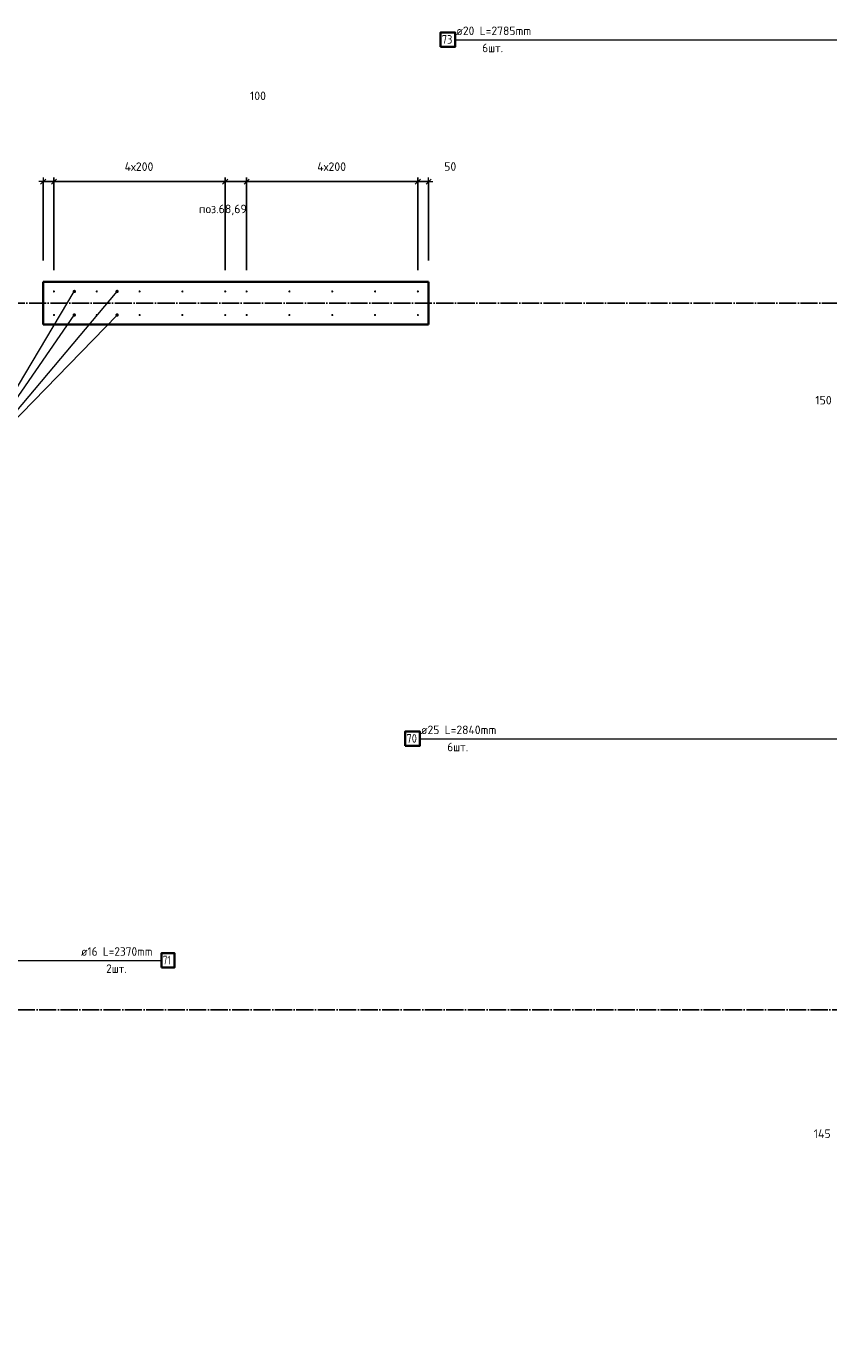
# Model space of a CAD drawing. Header units: millimetres. Extents: x -1001 to 124100, y -72947 to 40304.
# Tile 55 of 104: x 88541 to 92289, y -49768 to -43607. Entities that reach past the tile are written whole.
import ezdxf

# ---------------------------------------------------------------- set-up
doc = ezdxf.new("R2010")
doc.units = ezdxf.units.MM
doc.header["$PDMODE"] = 65
doc.linetypes.add('______11', pattern=[100, 80, -10, 0, -10])
doc.linetypes.add('______5', pattern=[220, 160, -20, 20, -20])
for name, color, linetype, lineweight in [('Standard', 7, 'Continuous', 25), ('Арм.стержн. Выпуски', 180, 'Continuous', 35), ('Размерная линия_ общее_1', 7, 'Continuous', 13)]:
    doc.layers.add(name, color=color, linetype=linetype, lineweight=lineweight)
doc.layers.add('Осевая линия_ общее', color=7, linetype='______5', lineweight=13, true_color=0xa0a0a0)
doc.styles.add('ISOCPEUR', font='ISOCPEUR')
doc.dimstyles.new('DIMSTYLE_11', dxfattribs={"dimtxt": 40, "dimasz": 40, "dimexe": 0, "dimexo": 0, "dimgap": 20, "dimtad": 2, "dimdec": 0, "dimrnd": 5, "dimzin": 12, "dimdsep": 46, "dimtxsty": 'ISOCPEUR', "dimblk1": 'ALL_ML_STRICH', "dimblk2": 'ALL_ML_STRICH', "dimsah": 1, "dimcen": 0, "dimclrd": 7, "dimclre": 256, "dimclrt": 7, "dimadec": 0, "dimazin": 0, "dimtfac": 1, "dimtdec": 0, "dimtix": 1, "dimtmove": 2, "dimatfit": 3, "dimfxl": 0, "dimtvp": 1.2, "dimtzin": 0, "dimlwd": 0, "dimlwe": -3, "dimarcsym": 0})
doc.dimstyles.new('DIMSTYLE_9', dxfattribs={"dimtxt": 40, "dimasz": 40, "dimexe": 0, "dimexo": 0, "dimgap": 20, "dimtad": 2, "dimdec": 0, "dimrnd": 5, "dimzin": 12, "dimdsep": 46, "dimtxsty": 'ISOCPEUR', "dimblk1": 'ALL_ML_STRICH', "dimblk2": 'ALL_ML_STRICH', "dimsah": 1, "dimcen": 0, "dimclrd": 7, "dimclre": 256, "dimclrt": 7, "dimadec": 0, "dimazin": 0, "dimtfac": 1, "dimtdec": 0, "dimtix": 1, "dimtmove": 2, "dimatfit": 3, "dimfxl": 0, "dimtzin": 0, "dimlwd": 0, "dimlwe": -3, "dimarcsym": 0})

# ---------------------------------------------------------------- blocks, each defined once
blk = doc.blocks.new('ALL_ML_STRICH')
at = {"color": 0, "linetype": 'ByBlock', "lineweight": -2}
for p, q in [((-1, 0), (0.5, 0)), ((-0.3, -0.3), (0.3, 0.3)), ((0, -0.5), (0, 0.5))]:
    blk.add_line(p, q, dxfattribs=at)
blk = doc.blocks.new('*D74')
at = {"layer": 'DEFPOINTS', "color": 7, "linetype": 'Continuous', "lineweight": 13, "transparency": 33554687}
for p in [(92650, -45000), (92800, -45156.9), (92650, -45422.2)]:
    blk.add_point(p, dxfattribs=at)
at = {"layer": 'Размерная линия_ общее_1', "color": 253, "linetype": 'Continuous', "lineweight": -2, "true_color": 0xa0a0a0, "transparency": 33554687}
for p, q in [((92650, -45100), (92650, -45422.2)), ((92800, -45256.9), (92800, -45422.2))]:
    blk.add_line(p, q, dxfattribs=at)
at = {"layer": 'Размерная линия_ общее_1', "color": 7, "linetype": 'Continuous', "lineweight": -2, "transparency": 33554687}
blk.add_line((92650, -45422.2), (92800, -45422.2), dxfattribs=at)
at = {"layer": 'Размерная линия_ общее_1', "color": 7, "linetype": 'Continuous', "lineweight": 13, "transparency": 33554687, "xscale": 40, "yscale": 40, "zscale": 40, "rotation": 180}
blk.add_blockref('ALL_ML_STRICH', (92650, -45422.2), dxfattribs=at)
at = {"layer": 'Размерная линия_ общее_1', "color": 7, "linetype": 'Continuous', "lineweight": 13, "transparency": 33554687, "xscale": 40, "yscale": 40, "zscale": 40}
blk.add_blockref('ALL_ML_STRICH', (92800, -45422.2), dxfattribs=at)
at = {"layer": 'Размерная линия_ общее_1', "color": 7, "linetype": 'Continuous', "lineweight": 13, "transparency": 33554687, "insert": (92264.7, -45352.6), "char_height": 40, "width": 120, "attachment_point": 5, "style": 'ISOCPEUR'}
blk.add_mtext('\\A1;{150}', dxfattribs=at)
blk = doc.blocks.new('*D128')
at = {"layer": 'DEFPOINTS', "color": 7, "linetype": 'Continuous', "lineweight": 13, "transparency": 33554687}
for p in [(92650, -48300), (92795, -48558.8), (92650, -48848.3)]:
    blk.add_point(p, dxfattribs=at)
at = {"layer": 'Размерная линия_ общее_1', "color": 253, "linetype": 'Continuous', "lineweight": -2, "true_color": 0xa0a0a0, "transparency": 33554687}
for p, q in [((92650, -48400), (92650, -48848.3)), ((92795, -48658.8), (92795, -48848.3))]:
    blk.add_line(p, q, dxfattribs=at)
at = {"layer": 'Размерная линия_ общее_1', "color": 7, "linetype": 'Continuous', "lineweight": -2, "transparency": 33554687}
blk.add_line((92650, -48848.3), (92795, -48848.3), dxfattribs=at)
at = {"layer": 'Размерная линия_ общее_1', "color": 7, "linetype": 'Continuous', "lineweight": 13, "transparency": 33554687, "xscale": 40, "yscale": 40, "zscale": 40, "rotation": 180}
blk.add_blockref('ALL_ML_STRICH', (92650, -48848.3), dxfattribs=at)
at = {"layer": 'Размерная линия_ общее_1', "color": 7, "linetype": 'Continuous', "lineweight": 13, "transparency": 33554687, "xscale": 40, "yscale": 40, "zscale": 40}
blk.add_blockref('ALL_ML_STRICH', (92795, -48848.3), dxfattribs=at)
at = {"layer": 'Размерная линия_ общее_1', "color": 7, "linetype": 'Continuous', "lineweight": 13, "transparency": 33554687, "insert": (92258.5, -48778.2), "char_height": 40, "width": 120, "attachment_point": 5, "style": 'ISOCPEUR'}
blk.add_mtext('\\A1;{145}', dxfattribs=at)
blk = doc.blocks.new('*D415')
at = {"layer": 'DEFPOINTS', "color": 7, "linetype": 'Continuous', "lineweight": 13, "transparency": 33554687}
for p in [(88620, -44332.1), (88620, -44800), (88670, -44845)]:
    blk.add_point(p, dxfattribs=at)
at = {"layer": 'Размерная линия_ общее_1', "color": 253, "linetype": 'Continuous', "lineweight": -2, "true_color": 0xa0a0a0, "transparency": 33554687}
for p, q in [((88620, -44700), (88620, -44332.1)), ((88670, -44745), (88670, -44332.1))]:
    blk.add_line(p, q, dxfattribs=at)
at = {"layer": 'Размерная линия_ общее_1', "color": 7, "linetype": 'Continuous', "lineweight": -2, "transparency": 33554687}
blk.add_line((88620, -44332.1), (88670, -44332.1), dxfattribs=at)
at = {"layer": 'Размерная линия_ общее_1', "color": 7, "linetype": 'Continuous', "lineweight": 13, "transparency": 33554687, "xscale": 40, "yscale": 40, "zscale": 40, "rotation": 180}
blk.add_blockref('ALL_ML_STRICH', (88620, -44332.1), dxfattribs=at)
at = {"layer": 'Размерная линия_ общее_1', "color": 7, "linetype": 'Continuous', "lineweight": 13, "transparency": 33554687, "xscale": 40, "yscale": 40, "zscale": 40}
blk.add_blockref('ALL_ML_STRICH', (88670, -44332.1), dxfattribs=at)
at = {"layer": 'Размерная линия_ общее_1', "color": 7, "linetype": 'Continuous', "lineweight": 13, "transparency": 33554687, "insert": (88316.4, -44262.8), "char_height": 40, "width": 80, "attachment_point": 5, "style": 'ISOCPEUR'}
blk.add_mtext('\\A1;{50}', dxfattribs=at)
blk = doc.blocks.new('*D416')
at = {"layer": 'DEFPOINTS', "color": 7, "linetype": 'Continuous', "lineweight": 13, "transparency": 33554687}
for p in [(88670, -44332.1), (88670, -44845), (89470, -44845)]:
    blk.add_point(p, dxfattribs=at)
at = {"layer": 'Размерная линия_ общее_1', "color": 253, "linetype": 'Continuous', "lineweight": -2, "true_color": 0xa0a0a0, "transparency": 33554687}
for p, q in [((88670, -44745), (88670, -44332.1)), ((89470, -44745), (89470, -44332.1))]:
    blk.add_line(p, q, dxfattribs=at)
at = {"layer": 'Размерная линия_ общее_1', "color": 7, "linetype": 'Continuous', "lineweight": -2, "transparency": 33554687}
blk.add_line((88670, -44332.1), (89470, -44332.1), dxfattribs=at)
at = {"layer": 'Размерная линия_ общее_1', "color": 7, "linetype": 'Continuous', "lineweight": 13, "transparency": 33554687, "xscale": 40, "yscale": 40, "zscale": 40, "rotation": 180}
blk.add_blockref('ALL_ML_STRICH', (88670, -44332.1), dxfattribs=at)
at = {"layer": 'Размерная линия_ общее_1', "color": 7, "linetype": 'Continuous', "lineweight": 13, "transparency": 33554687, "xscale": 40, "yscale": 40, "zscale": 40}
blk.add_blockref('ALL_ML_STRICH', (89470, -44332.1), dxfattribs=at)
at = {"layer": 'Размерная линия_ общее_1', "color": 7, "linetype": 'Continuous', "lineweight": 13, "transparency": 33554687, "insert": (89000, -44242.1), "char_height": 40, "width": 2, "attachment_point": 1, "line_spacing_factor": 0.60241, "style": 'ISOCPEUR'}
blk.add_mtext('4х200', dxfattribs=at)
blk = doc.blocks.new('*D417')
at = {"layer": 'DEFPOINTS', "color": 7, "linetype": 'Continuous', "lineweight": 13, "transparency": 33554687}
for p in [(89470, -44332.1), (89470, -44845), (89570, -44845)]:
    blk.add_point(p, dxfattribs=at)
at = {"layer": 'Размерная линия_ общее_1', "color": 253, "linetype": 'Continuous', "lineweight": -2, "true_color": 0xa0a0a0, "transparency": 33554687}
for p, q in [((89470, -44745), (89470, -44332.1)), ((89570, -44745), (89570, -44332.1))]:
    blk.add_line(p, q, dxfattribs=at)
at = {"layer": 'Размерная линия_ общее_1', "color": 7, "linetype": 'Continuous', "lineweight": -2, "transparency": 33554687}
blk.add_line((89470, -44332.1), (89570, -44332.1), dxfattribs=at)
at = {"layer": 'Размерная линия_ общее_1', "color": 7, "linetype": 'Continuous', "lineweight": 13, "transparency": 33554687, "xscale": 40, "yscale": 40, "zscale": 40, "rotation": 180}
blk.add_blockref('ALL_ML_STRICH', (89470, -44332.1), dxfattribs=at)
at = {"layer": 'Размерная линия_ общее_1', "color": 7, "linetype": 'Continuous', "lineweight": 13, "transparency": 33554687, "xscale": 40, "yscale": 40, "zscale": 40}
blk.add_blockref('ALL_ML_STRICH', (89570, -44332.1), dxfattribs=at)
at = {"layer": 'Размерная линия_ общее_1', "color": 7, "linetype": 'Continuous', "lineweight": 13, "transparency": 33554687, "insert": (89623.1, -43931.5), "char_height": 40, "width": 120, "attachment_point": 5, "style": 'ISOCPEUR'}
blk.add_mtext('\\A1;{100}', dxfattribs=at)
blk = doc.blocks.new('*D418')
at = {"layer": 'DEFPOINTS', "color": 7, "linetype": 'Continuous', "lineweight": 13, "transparency": 33554687}
for p in [(89570, -44332.1), (89570, -44845), (90370, -44845)]:
    blk.add_point(p, dxfattribs=at)
at = {"layer": 'Размерная линия_ общее_1', "color": 253, "linetype": 'Continuous', "lineweight": -2, "true_color": 0xa0a0a0, "transparency": 33554687}
for p, q in [((89570, -44745), (89570, -44332.1)), ((90370, -44745), (90370, -44332.1))]:
    blk.add_line(p, q, dxfattribs=at)
at = {"layer": 'Размерная линия_ общее_1', "color": 7, "linetype": 'Continuous', "lineweight": -2, "transparency": 33554687}
blk.add_line((89570, -44332.1), (90370, -44332.1), dxfattribs=at)
at = {"layer": 'Размерная линия_ общее_1', "color": 7, "linetype": 'Continuous', "lineweight": 13, "transparency": 33554687, "xscale": 40, "yscale": 40, "zscale": 40, "rotation": 180}
blk.add_blockref('ALL_ML_STRICH', (89570, -44332.1), dxfattribs=at)
at = {"layer": 'Размерная линия_ общее_1', "color": 7, "linetype": 'Continuous', "lineweight": 13, "transparency": 33554687, "xscale": 40, "yscale": 40, "zscale": 40}
blk.add_blockref('ALL_ML_STRICH', (90370, -44332.1), dxfattribs=at)
at = {"layer": 'Размерная линия_ общее_1', "color": 7, "linetype": 'Continuous', "lineweight": 13, "transparency": 33554687, "insert": (89900, -44242.1), "char_height": 40, "width": 2, "attachment_point": 1, "line_spacing_factor": 0.60241, "style": 'ISOCPEUR'}
blk.add_mtext('4х200', dxfattribs=at)
blk = doc.blocks.new('*D419')
at = {"layer": 'DEFPOINTS', "color": 7, "linetype": 'Continuous', "lineweight": 13, "transparency": 33554687}
for p in [(90370, -44332.1), (90370, -44845), (90420, -44800)]:
    blk.add_point(p, dxfattribs=at)
at = {"layer": 'Размерная линия_ общее_1', "color": 253, "linetype": 'Continuous', "lineweight": -2, "true_color": 0xa0a0a0, "transparency": 33554687}
for p, q in [((90370, -44745), (90370, -44332.1)), ((90420, -44700), (90420, -44332.1))]:
    blk.add_line(p, q, dxfattribs=at)
at = {"layer": 'Размерная линия_ общее_1', "color": 7, "linetype": 'Continuous', "lineweight": -2, "transparency": 33554687}
blk.add_line((90370, -44332.1), (90420, -44332.1), dxfattribs=at)
at = {"layer": 'Размерная линия_ общее_1', "color": 7, "linetype": 'Continuous', "lineweight": 13, "transparency": 33554687, "xscale": 40, "yscale": 40, "zscale": 40, "rotation": 180}
blk.add_blockref('ALL_ML_STRICH', (90370, -44332.1), dxfattribs=at)
at = {"layer": 'Размерная линия_ общее_1', "color": 7, "linetype": 'Continuous', "lineweight": 13, "transparency": 33554687, "xscale": 40, "yscale": 40, "zscale": 40}
blk.add_blockref('ALL_ML_STRICH', (90420, -44332.1), dxfattribs=at)
at = {"layer": 'Размерная линия_ общее_1', "color": 7, "linetype": 'Continuous', "lineweight": 13, "transparency": 33554687, "insert": (90521, -44261.6), "char_height": 40, "width": 80, "attachment_point": 5, "style": 'ISOCPEUR'}
blk.add_mtext('\\A1;{50}', dxfattribs=at)
blk = doc.blocks.new('*D435')
at = {"layer": 'DEFPOINTS', "color": 7, "linetype": 'Continuous', "lineweight": 13, "transparency": 33554687}
for p in [(95235.6, -49659.4), (91017.4, -53077.9), (91417.2, -53477.8)]:
    blk.add_point(p, dxfattribs=at)
at = {"layer": 'Размерная линия_ общее_1', "color": 7, "linetype": 'Continuous', "lineweight": -2, "transparency": 33554687}
blk.add_line((91017.4, -53077.9), (94835.7, -49259.5), dxfattribs=at)
at = {"layer": 'Размерная линия_ общее_1', "color": 253, "linetype": 'Continuous', "lineweight": -2, "true_color": 0xa0a0a0, "transparency": 33554687}
for p, q in [((95164.9, -49588.7), (94835.7, -49259.5)), ((91346.5, -53407), (91017.4, -53077.9))]:
    blk.add_line(p, q, dxfattribs=at)
at = {"layer": 'Размерная линия_ общее_1', "color": 7, "linetype": 'Continuous', "lineweight": 13, "transparency": 33554687, "yscale": 40, "zscale": 40}
for p, xscale, rotation in [((94835.7, -49259.5), 40, 45.0000000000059), ((91017.4, -53077.9), 40.00000000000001, 225.0000000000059)]:
    blk.add_blockref('ALL_ML_STRICH', p, dxfattribs=dict(at, xscale=xscale, rotation=rotation))
at = {"layer": 'Размерная линия_ общее_1', "color": 7, "linetype": 'Continuous', "lineweight": 13, "transparency": 33554687, "insert": (92754, -51214), "char_height": 40, "width": 2, "attachment_point": 1, "rotation": 45, "line_spacing_factor": 0.60241, "style": 'ISOCPEUR'}
blk.add_mtext('27х200=5400', dxfattribs=at)

msp = doc.modelspace()

# ---------------------------------------------------------------- hatches: boundary and pattern name
at = {"layer": 'Арм.стержн. Выпуски', "linetype": 'Continuous', "lineweight": 35, "transparency": 33554687}
for color, points in [(4, [(88675, -44845), (88674.6, -44843.1), (88673.5, -44841.5), (88671.9, -44840.4), (88670, -44840), (88668.1, -44840.4), (88666.5, -44841.5), (88665.4, -44843.1), (88665, -44845), (88665.4, -44846.9), (88666.5, -44848.5), (88668.1, -44849.6), (88670, -44850), (88671.9, -44849.6), (88673.5, -44848.5), (88674.6, -44846.9)]), (7, [(88773, -44845), (88772.4, -44841.9), (88770.7, -44839.3), (88768.1, -44837.6), (88765, -44837), (88761.9, -44837.6), (88759.3, -44839.3), (88757.6, -44841.9), (88757, -44845), (88757.6, -44848.1), (88759.3, -44850.7), (88761.9, -44852.4), (88765, -44853), (88768.1, -44852.4), (88770.7, -44850.7), (88772.4, -44848.1)]), (4, [(88875, -44845), (88874.6, -44843.1), (88873.5, -44841.5), (88871.9, -44840.4), (88870, -44840), (88868.1, -44840.4), (88866.5, -44841.5), (88865.4, -44843.1), (88865, -44845), (88865.4, -44846.9), (88866.5, -44848.5), (88868.1, -44849.6), (88870, -44850), (88871.9, -44849.6), (88873.5, -44848.5), (88874.6, -44846.9)]), (7, [(88973, -44845), (88972.4, -44841.9), (88970.7, -44839.3), (88968.1, -44837.6), (88965, -44837), (88961.9, -44837.6), (88959.3, -44839.3), (88957.6, -44841.9), (88957, -44845), (88957.6, -44848.1), (88959.3, -44850.7), (88961.9, -44852.4), (88965, -44853), (88968.1, -44852.4), (88970.7, -44850.7), (88972.4, -44848.1)]), (4, [(89075, -44845), (89074.6, -44843.1), (89073.5, -44841.5), (89071.9, -44840.4), (89070, -44840), (89068.1, -44840.4), (89066.5, -44841.5), (89065.4, -44843.1), (89065, -44845), (89065.4, -44846.9), (89066.5, -44848.5), (89068.1, -44849.6), (89070, -44850), (89071.9, -44849.6), (89073.5, -44848.5), (89074.6, -44846.9)]), (4, [(89275, -44845), (89274.6, -44843.1), (89273.5, -44841.5), (89271.9, -44840.4), (89270, -44840), (89268.1, -44840.4), (89266.5, -44841.5), (89265.4, -44843.1), (89265, -44845), (89265.4, -44846.9), (89266.5, -44848.5), (89268.1, -44849.6), (89270, -44850), (89271.9, -44849.6), (89273.5, -44848.5), (89274.6, -44846.9)]), (4, [(89475, -44845), (89474.6, -44843.1), (89473.5, -44841.5), (89471.9, -44840.4), (89470, -44840), (89468.1, -44840.4), (89466.5, -44841.5), (89465.4, -44843.1), (89465, -44845), (89465.4, -44846.9), (89466.5, -44848.5), (89468.1, -44849.6), (89470, -44850), (89471.9, -44849.6), (89473.5, -44848.5), (89474.6, -44846.9)]), (4, [(89575, -44845), (89574.6, -44843.1), (89573.5, -44841.5), (89571.9, -44840.4), (89570, -44840), (89568.1, -44840.4), (89566.5, -44841.5), (89565.4, -44843.1), (89565, -44845), (89565.4, -44846.9), (89566.5, -44848.5), (89568.1, -44849.6), (89570, -44850), (89571.9, -44849.6), (89573.5, -44848.5), (89574.6, -44846.9)]), (4, [(89775, -44845), (89774.6, -44843.1), (89773.5, -44841.5), (89771.9, -44840.4), (89770, -44840), (89768.1, -44840.4), (89766.5, -44841.5), (89765.4, -44843.1), (89765, -44845), (89765.4, -44846.9), (89766.5, -44848.5), (89768.1, -44849.6), (89770, -44850), (89771.9, -44849.6), (89773.5, -44848.5), (89774.6, -44846.9)]), (4, [(89975, -44845), (89974.6, -44843.1), (89973.5, -44841.5), (89971.9, -44840.4), (89970, -44840), (89968.1, -44840.4), (89966.5, -44841.5), (89965.4, -44843.1), (89965, -44845), (89965.4, -44846.9), (89966.5, -44848.5), (89968.1, -44849.6), (89970, -44850), (89971.9, -44849.6), (89973.5, -44848.5), (89974.6, -44846.9)]), (4, [(90175, -44845), (90174.6, -44843.1), (90173.5, -44841.5), (90171.9, -44840.4), (90170, -44840), (90168.1, -44840.4), (90166.5, -44841.5), (90165.4, -44843.1), (90165, -44845), (90165.4, -44846.9), (90166.5, -44848.5), (90168.1, -44849.6), (90170, -44850), (90171.9, -44849.6), (90173.5, -44848.5), (90174.6, -44846.9)]), (4, [(90375, -44845), (90374.6, -44843.1), (90373.5, -44841.5), (90371.9, -44840.4), (90370, -44840), (90368.1, -44840.4), (90366.5, -44841.5), (90365.4, -44843.1), (90365, -44845), (90365.4, -44846.9), (90366.5, -44848.5), (90368.1, -44849.6), (90370, -44850), (90371.9, -44849.6), (90373.5, -44848.5), (90374.6, -44846.9)]), (4, [(88675, -44955), (88674.6, -44953.1), (88673.5, -44951.5), (88671.9, -44950.4), (88670, -44950), (88668.1, -44950.4), (88666.5, -44951.5), (88665.4, -44953.1), (88665, -44955), (88665.4, -44956.9), (88666.5, -44958.5), (88668.1, -44959.6), (88670, -44960), (88671.9, -44959.6), (88673.5, -44958.5), (88674.6, -44956.9)]), (7, [(88773, -44955), (88772.4, -44951.9), (88770.7, -44949.3), (88768.1, -44947.6), (88765, -44947), (88761.9, -44947.6), (88759.3, -44949.3), (88757.6, -44951.9), (88757, -44955), (88757.6, -44958.1), (88759.3, -44960.7), (88761.9, -44962.4), (88765, -44963), (88768.1, -44962.4), (88770.7, -44960.7), (88772.4, -44958.1)]), (4, [(88875, -44955), (88874.6, -44953.1), (88873.5, -44951.5), (88871.9, -44950.4), (88870, -44950), (88868.1, -44950.4), (88866.5, -44951.5), (88865.4, -44953.1), (88865, -44955), (88865.4, -44956.9), (88866.5, -44958.5), (88868.1, -44959.6), (88870, -44960), (88871.9, -44959.6), (88873.5, -44958.5), (88874.6, -44956.9)]), (7, [(88973, -44955), (88972.4, -44951.9), (88970.7, -44949.3), (88968.1, -44947.6), (88965, -44947), (88961.9, -44947.6), (88959.3, -44949.3), (88957.6, -44951.9), (88957, -44955), (88957.6, -44958.1), (88959.3, -44960.7), (88961.9, -44962.4), (88965, -44963), (88968.1, -44962.4), (88970.7, -44960.7), (88972.4, -44958.1)]), (4, [(89075, -44955), (89074.6, -44953.1), (89073.5, -44951.5), (89071.9, -44950.4), (89070, -44950), (89068.1, -44950.4), (89066.5, -44951.5), (89065.4, -44953.1), (89065, -44955), (89065.4, -44956.9), (89066.5, -44958.5), (89068.1, -44959.6), (89070, -44960), (89071.9, -44959.6), (89073.5, -44958.5), (89074.6, -44956.9)]), (4, [(89275, -44955), (89274.6, -44953.1), (89273.5, -44951.5), (89271.9, -44950.4), (89270, -44950), (89268.1, -44950.4), (89266.5, -44951.5), (89265.4, -44953.1), (89265, -44955), (89265.4, -44956.9), (89266.5, -44958.5), (89268.1, -44959.6), (89270, -44960), (89271.9, -44959.6), (89273.5, -44958.5), (89274.6, -44956.9)]), (4, [(89475, -44955), (89474.6, -44953.1), (89473.5, -44951.5), (89471.9, -44950.4), (89470, -44950), (89468.1, -44950.4), (89466.5, -44951.5), (89465.4, -44953.1), (89465, -44955), (89465.4, -44956.9), (89466.5, -44958.5), (89468.1, -44959.6), (89470, -44960), (89471.9, -44959.6), (89473.5, -44958.5), (89474.6, -44956.9)]), (4, [(89575, -44955), (89574.6, -44953.1), (89573.5, -44951.5), (89571.9, -44950.4), (89570, -44950), (89568.1, -44950.4), (89566.5, -44951.5), (89565.4, -44953.1), (89565, -44955), (89565.4, -44956.9), (89566.5, -44958.5), (89568.1, -44959.6), (89570, -44960), (89571.9, -44959.6), (89573.5, -44958.5), (89574.6, -44956.9)]), (4, [(89775, -44955), (89774.6, -44953.1), (89773.5, -44951.5), (89771.9, -44950.4), (89770, -44950), (89768.1, -44950.4), (89766.5, -44951.5), (89765.4, -44953.1), (89765, -44955), (89765.4, -44956.9), (89766.5, -44958.5), (89768.1, -44959.6), (89770, -44960), (89771.9, -44959.6), (89773.5, -44958.5), (89774.6, -44956.9)]), (4, [(89975, -44955), (89974.6, -44953.1), (89973.5, -44951.5), (89971.9, -44950.4), (89970, -44950), (89968.1, -44950.4), (89966.5, -44951.5), (89965.4, -44953.1), (89965, -44955), (89965.4, -44956.9), (89966.5, -44958.5), (89968.1, -44959.6), (89970, -44960), (89971.9, -44959.6), (89973.5, -44958.5), (89974.6, -44956.9)]), (4, [(90175, -44955), (90174.6, -44953.1), (90173.5, -44951.5), (90171.9, -44950.4), (90170, -44950), (90168.1, -44950.4), (90166.5, -44951.5), (90165.4, -44953.1), (90165, -44955), (90165.4, -44956.9), (90166.5, -44958.5), (90168.1, -44959.6), (90170, -44960), (90171.9, -44959.6), (90173.5, -44958.5), (90174.6, -44956.9)]), (4, [(90375, -44955), (90374.6, -44953.1), (90373.5, -44951.5), (90371.9, -44950.4), (90370, -44950), (90368.1, -44950.4), (90366.5, -44951.5), (90365.4, -44953.1), (90365, -44955), (90365.4, -44956.9), (90366.5, -44958.5), (90368.1, -44959.6), (90370, -44960), (90371.9, -44959.6), (90373.5, -44958.5), (90374.6, -44956.9)])]:
    msp.add_hatch(color=color, dxfattribs=at).paths.add_polyline_path(points)

# ---------------------------------------------------------------- linework, layer by layer
at = {"color": 7, "linetype": 'Continuous', "lineweight": 35, "transparency": 33554687}
for p, q in [((88620, -45000), (88620, -44800)), ((88620, -44800), (90420, -44800)), ((90420, -44800), (90420, -45000)), ((90420, -45000), (88620, -45000))]:
    msp.add_line(p, q, dxfattribs=at)
at = {"layer": 'Арм.стержн. Выпуски', "color": 7, "linetype": 'Continuous', "lineweight": 13, "transparency": 33554687}
for p, q in [((90544.7, -43669.2), (92484.7, -43669.2)), ((88277.7, -45661.6), (88965, -44845)), ((88277.7, -45661.6), (88765, -44845)), ((88277.7, -45661.6), (88965, -44955)), ((88277.7, -45661.6), (88765, -44955)), ((90379.6, -46933.5), (92339.6, -46933.5)), ((87272.2, -47968.6), (89172.2, -47968.6))]:
    msp.add_line(p, q, dxfattribs=at)
at = {"layer": 'Арм.стержн. Выпуски', "color": 7, "linetype": 'Continuous', "lineweight": 35, "transparency": 33554687}
for points in [[(90475.4, -43702.5), (90544.7, -43702.5), (90544.7, -43635.8), (90475.4, -43635.8), (90475.4, -43702.5)], [(90310.3, -46966.8), (90379.6, -46966.8), (90379.6, -46900.2), (90310.3, -46900.2), (90310.3, -46966.8)], [(89172.2, -48001.9), (89233.5, -48001.9), (89233.5, -47935.3), (89172.2, -47935.3), (89172.2, -48001.9)]]:
    msp.add_lwpolyline(points, dxfattribs=at)
at = {"layer": 'Осевая линия_ общее', "color": 253, "linetype": '______11', "lineweight": -3, "true_color": 0xa0a0a0, "transparency": 33554687}
for p, q in [((94940, -44900), (77142.2, -44900)), ((97790, -48200), (77142.2, -48200))]:
    msp.add_line(p, q, dxfattribs=at)

# ---------------------------------------------------------------- texts
at = {"layer": 'Standard', "color": 7, "linetype": 'Continuous', "lineweight": 13, "transparency": 33554687, "insert": (89459, -44439.6), "char_height": 40, "width": 239.298, "attachment_point": 2, "style": 'ISOCPEUR'}
msp.add_mtext('\\A1;{\\fISOCPEUR|i0|b0;\\H40.000000;\\W1.000000;\\C7;поз.68,69}\\P', dxfattribs=at)
at = {"layer": 'Арм.стержн. Выпуски', "color": 7, "linetype": 'Continuous', "lineweight": 25, "transparency": 33554687, "char_height": 40, "attachment_point": 7, "style": 'ISOCPEUR'}
for s, insert, width in [('\\W0.98;ø20 L=2785mm ', (90548.7, -43647.8), 399.392), ('\\W0.87;73', (90482, -43687.8), 73.442), ('\\W0.94;6шт. ', (90670.7, -43727.8), 154.838), ('\\W0.98;ø25 L=2840mm ', (90383.6, -46912.2), 403.405), ('\\W0.87;70', (90317, -46952.2), 73.442), ('\\W0.94;6шт. ', (90507.6, -46992.2), 154.838), ('\\W0.96;ø16 L=2370mm ', (88796.2, -47947.3), 391.004), ('\\W0.94;2шт. ', (88914.2, -48027.3), 154.838), ('\\W0.75;71', (89178.9, -47987.3), 62.971)]:
    msp.add_mtext(s, dxfattribs=dict(at, insert=insert, width=width))

# ---------------------------------------------------------------- dimensions: what is measured, and where the dimension line sits
at = {"layer": 'Размерная линия_ общее_1', "color": 7, "linetype": 'Continuous', "lineweight": 13, "transparency": 33554687}
for base, p1, p2, dimstyle, picture, middle in [((89570, -44332.1), (89470, -44745), (89570, -44745), 'DIMSTYLE_11', '*D417', (89623.1, -43931.5)), ((88670, -44332.1), (88620, -44700), (88670, -44745), 'DIMSTYLE_11', '*D415', (88316.4, -44262.8)), ((90420, -44332.1), (90370, -44745), (90420, -44700), 'DIMSTYLE_11', '*D419', (90521, -44261.6)), ((92800, -45422.2), (92650, -45100), (92800, -45256.9), 'DIMSTYLE_9', '*D74', (92264.7, -45352.6)), ((92795, -48848.3), (92650, -48400), (92795, -48658.8), 'DIMSTYLE_9', '*D128', (92258.5, -48778.2))]:
    dim = msp.add_linear_dim(base=base, p1=p1, p2=p2, dimstyle=dimstyle, override={"dimpost": '<>', "dimclrd": 7, "dimclre": 253, "dimclrt": 7, "dimlwd": 0, "dimlwe": 65533}, dxfattribs=at)
    dim.commit()
    dim.dimension.update_dxf_attribs({"geometry": picture, "text_midpoint": middle, "dimtype": 160})
for base, p1, p2, picture, middle in [((89470, -44332.1), (88670, -44745), (89470, -44745), '*D416', (89070, -44312.1)), ((90370, -44332.1), (89570, -44745), (90370, -44745), '*D418', (89970, -44312.1))]:
    dim = msp.add_linear_dim(base=base, p1=p1, p2=p2, text='4х200', dimstyle='DIMSTYLE_9', override={"dimpost": '<>', "dimclrd": 7, "dimclre": 253, "dimclrt": 7, "dimlwd": 0, "dimlwe": 65533}, dxfattribs=at)
    dim.commit()
    dim.dimension.update_dxf_attribs({"geometry": picture, "text_midpoint": middle, "dimtype": 160})
dim = msp.add_linear_dim(base=(94835.7, -49259.5), p1=(91346.5, -53407), p2=(95164.9, -49588.7), angle=45, text='27х200=5400', dimstyle='DIMSTYLE_9', override={"dimpost": '<>', "dimclrd": 7, "dimclre": 253, "dimclrt": 7, "dimlwd": 0, "dimlwe": 65533}, dxfattribs=at)
dim.commit()
dim.dimension.update_dxf_attribs({"geometry": '*D435', "text_midpoint": (92912.4, -51154.6), "dimtype": 160})

doc.saveas('drawing.dxf')
